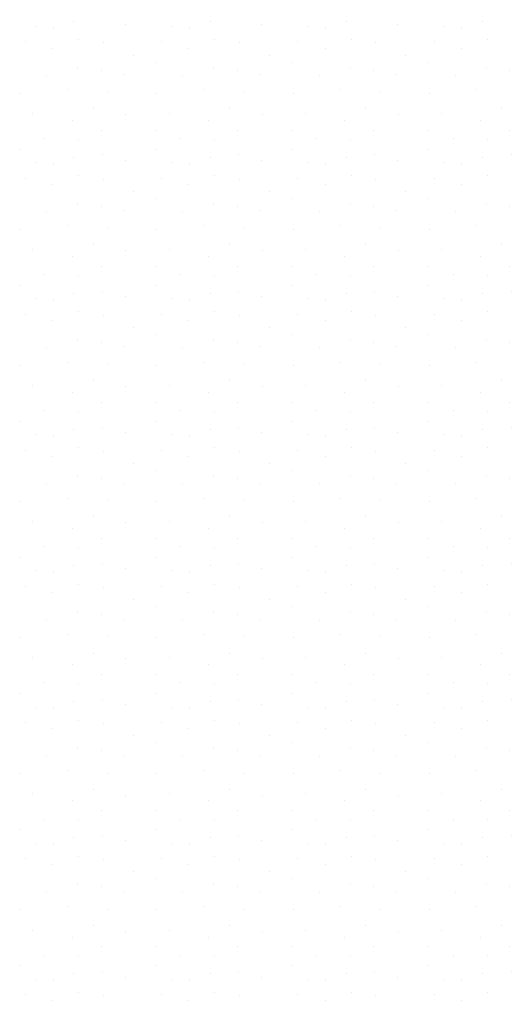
# Model space of a CAD drawing. Header units: millimetres. Extents: x -211955 to 157391, y -241491 to 94238.
# Tile 87 of 138: x -580 to 142, y -46525 to -45078. Entities that reach past the tile are written whole.
import ezdxf

# ---------------------------------------------------------------- set-up
doc = ezdxf.new("R2010")
doc.units = ezdxf.units.MM
doc.header["$PDMODE"] = 65
doc.layers.add('XR$3$SITUACE - BOURÁNÍ_1', color=7, linetype='Continuous', lineweight=25)
doc.layers.add('XR$4$SITUACE - BOURÁNÍ - KOTY_1', color=7, linetype='Continuous', lineweight=25)
doc.styles.add('ARIALNARROW', font='ARIALN.TTF')
doc.dimstyles.new('DIMSTYLE_4', dxfattribs={"dimtxt": 250, "dimasz": 300, "dimexe": 0, "dimexo": 0, "dimgap": 125, "dimtad": 2, "dimlfac": 0.001, "dimrnd": 0.05, "dimzin": 4, "dimdsep": 46, "dimtxsty": 'ARIALNARROW', "dimblk1": 'ALL_ML_STRICH', "dimblk2": 'ALL_ML_STRICH', "dimsah": 1, "dimcen": 0, "dimclrd": 6, "dimclre": 6, "dimclrt": 6, "dimadec": 0, "dimazin": 0, "dimtfac": 1, "dimtdec": 0, "dimtix": 1, "dimtmove": 2, "dimatfit": 3, "dimfxl": 0, "dimtzin": 0, "dimlwd": 0, "dimlwe": 18, "dimarcsym": 0})

# ---------------------------------------------------------------- blocks, each defined once
blk = doc.blocks.new('VZOR_0')
at = {"layer": 'XR$3$SITUACE - BOURÁNÍ_1', "color": 204, "linetype": 'Continuous', "lineweight": 13}
for p, q in [((-556.6, -45087.8), (-556.6, -45087.8)), ((-530.2, -45090), (-530.2, -45090)), ((-500, -45080), (-500, -45080)), ((-424.6, -45084.6), (-424.6, -45084.6)), ((-356.6, -45087.8), (-356.6, -45087.8)), ((-330.2, -45090), (-330.2, -45090)), ((-300, -45080), (-300, -45080)), ((-224.6, -45084.6), (-224.6, -45084.6)), ((-156.6, -45087.8), (-156.6, -45087.8)), ((-130.2, -45090), (-130.2, -45090)), ((-100, -45080), (-100, -45080)), ((-24.6, -45084.6), (-24.6, -45084.6)), ((43.4, -45087.8), (43.4, -45087.8)), ((69.8, -45090), (69.8, -45090)), ((100, -45080), (100, -45080)), ((-571.2, -45110.4), (-571.2, -45110.4)), ((-493, -45107), (-493, -45107)), ((-457.2, -45111.8), (-457.2, -45111.8)), ((-371.2, -45110.4), (-371.2, -45110.4)), ((-293, -45107), (-293, -45107)), ((-257.2, -45111.8), (-257.2, -45111.8)), ((-171.2, -45110.4), (-171.2, -45110.4)), ((-93, -45107), (-93, -45107)), ((-57.2, -45111.8), (-57.2, -45111.8)), ((28.8, -45110.4), (28.8, -45110.4)), ((107, -45107), (107, -45107)), ((-531.2, -45119.8), (-531.2, -45119.8)), ((-413, -45129.6), (-413, -45129.6)), ((-331.2, -45119.8), (-331.2, -45119.8)), ((-213, -45129.6), (-213, -45129.6)), ((-131.2, -45119.8), (-131.2, -45119.8)), ((-13, -45129.6), (-13, -45129.6)), ((68.8, -45119.8), (68.8, -45119.8)), ((-380, -45140), (-380, -45140)), ((-180, -45140), (-180, -45140)), ((20, -45140), (20, -45140)), ((-540, -45160), (-540, -45160)), ((-494.6, -45148.4), (-494.6, -45148.4)), ((-460.2, -45151.8), (-460.2, -45151.8)), ((-428, -45158.6), (-428, -45158.6)), ((-340, -45160), (-340, -45160)), ((-294.6, -45148.4), (-294.6, -45148.4)), ((-260.2, -45151.8), (-260.2, -45151.8)), ((-228, -45158.6), (-228, -45158.6)), ((-140, -45160), (-140, -45160)), ((-94.6, -45148.4), (-94.6, -45148.4)), ((-60.2, -45151.8), (-60.2, -45151.8)), ((-28, -45158.6), (-28, -45158.6)), ((60, -45160), (60, -45160)), ((105.4, -45148.4), (105.4, -45148.4)), ((139.8, -45151.8), (139.8, -45151.8)), ((-578.2, -45186), (-578.2, -45186)), ((-509.8, -45180.8), (-509.8, -45180.8)), ((-451.2, -45184.8), (-451.2, -45184.8)), ((-378.2, -45186), (-378.2, -45186)), ((-309.8, -45180.8), (-309.8, -45180.8)), ((-251.2, -45184.8), (-251.2, -45184.8)), ((-178.2, -45186), (-178.2, -45186)), ((-109.8, -45180.8), (-109.8, -45180.8)), ((-51.2, -45184.8), (-51.2, -45184.8)), ((21.8, -45186), (21.8, -45186)), ((90.2, -45180.8), (90.2, -45180.8)), ((-560.4, -45215.6), (-560.4, -45215.6)), ((-472, -45208.4), (-472, -45208.4)), ((-423.8, -45217.2), (-423.8, -45217.2)), ((-360.4, -45215.6), (-360.4, -45215.6)), ((-272, -45208.4), (-272, -45208.4)), ((-223.8, -45217.2), (-223.8, -45217.2)), ((-160.4, -45215.6), (-160.4, -45215.6)), ((-72, -45208.4), (-72, -45208.4)), ((-23.8, -45217.2), (-23.8, -45217.2)), ((39.6, -45215.6), (39.6, -45215.6)), ((128, -45208.4), (128, -45208.4)), ((-502.6, -45225.8), (-502.6, -45225.8)), ((-302.6, -45225.8), (-302.6, -45225.8)), ((-102.6, -45225.8), (-102.6, -45225.8)), ((97.4, -45225.8), (97.4, -45225.8)), ((-460, -45240), (-460, -45240)), ((-380, -45240), (-380, -45240)), ((-260, -45240), (-260, -45240)), ((-180, -45240), (-180, -45240)), ((-60, -45240), (-60, -45240)), ((20, -45240), (20, -45240)), ((140, -45240), (140, -45240)), ((-543.2, -45252.4), (-543.2, -45252.4)), ((-493.2, -45253), (-493.2, -45253)), ((-343.2, -45252.4), (-343.2, -45252.4)), ((-293.2, -45253), (-293.2, -45253)), ((-143.2, -45252.4), (-143.2, -45252.4)), ((-93.2, -45253), (-93.2, -45253)), ((56.8, -45252.4), (56.8, -45252.4)), ((106.8, -45253), (106.8, -45253)), ((-579.4, -45268), (-579.4, -45268)), ((-458.2, -45276.4), (-458.2, -45276.4)), ((-379.4, -45268), (-379.4, -45268)), ((-258.2, -45276.4), (-258.2, -45276.4)), ((-179.4, -45268), (-179.4, -45268)), ((-58.2, -45276.4), (-58.2, -45276.4)), ((20.6, -45268), (20.6, -45268)), ((141.8, -45276.4), (141.8, -45276.4)), ((-556.6, -45287.8), (-556.6, -45287.8)), ((-530.2, -45290), (-530.2, -45290)), ((-500, -45280), (-500, -45280)), ((-424.6, -45284.6), (-424.6, -45284.6)), ((-356.6, -45287.8), (-356.6, -45287.8)), ((-330.2, -45290), (-330.2, -45290)), ((-300, -45280), (-300, -45280)), ((-224.6, -45284.6), (-224.6, -45284.6)), ((-156.6, -45287.8), (-156.6, -45287.8)), ((-130.2, -45290), (-130.2, -45290)), ((-100, -45280), (-100, -45280)), ((-24.6, -45284.6), (-24.6, -45284.6)), ((43.4, -45287.8), (43.4, -45287.8)), ((69.8, -45290), (69.8, -45290)), ((100, -45280), (100, -45280)), ((-493, -45307), (-493, -45307)), ((-293, -45307), (-293, -45307)), ((-93, -45307), (-93, -45307)), ((107, -45307), (107, -45307)), ((-571.2, -45310.4), (-571.2, -45310.4)), ((-531.2, -45319.8), (-531.2, -45319.8)), ((-457.2, -45311.8), (-457.2, -45311.8)), ((-371.2, -45310.4), (-371.2, -45310.4)), ((-331.2, -45319.8), (-331.2, -45319.8)), ((-257.2, -45311.8), (-257.2, -45311.8)), ((-171.2, -45310.4), (-171.2, -45310.4)), ((-131.2, -45319.8), (-131.2, -45319.8)), ((-57.2, -45311.8), (-57.2, -45311.8)), ((28.8, -45310.4), (28.8, -45310.4)), ((68.8, -45319.8), (68.8, -45319.8)), ((-413, -45329.6), (-413, -45329.6)), ((-213, -45329.6), (-213, -45329.6)), ((-13, -45329.6), (-13, -45329.6)), ((-494.6, -45348.4), (-494.6, -45348.4)), ((-380, -45340), (-380, -45340)), ((-294.6, -45348.4), (-294.6, -45348.4)), ((-180, -45340), (-180, -45340)), ((-94.6, -45348.4), (-94.6, -45348.4)), ((20, -45340), (20, -45340)), ((105.4, -45348.4), (105.4, -45348.4)), ((-540, -45360), (-540, -45360)), ((-460.2, -45351.8), (-460.2, -45351.8)), ((-428, -45358.6), (-428, -45358.6)), ((-340, -45360), (-340, -45360)), ((-260.2, -45351.8), (-260.2, -45351.8)), ((-228, -45358.6), (-228, -45358.6)), ((-140, -45360), (-140, -45360)), ((-60.2, -45351.8), (-60.2, -45351.8)), ((-28, -45358.6), (-28, -45358.6)), ((60, -45360), (60, -45360)), ((139.8, -45351.8), (139.8, -45351.8)), ((-578.2, -45386), (-578.2, -45386)), ((-509.8, -45380.8), (-509.8, -45380.8)), ((-451.2, -45384.8), (-451.2, -45384.8)), ((-378.2, -45386), (-378.2, -45386)), ((-309.8, -45380.8), (-309.8, -45380.8)), ((-251.2, -45384.8), (-251.2, -45384.8)), ((-178.2, -45386), (-178.2, -45386)), ((-109.8, -45380.8), (-109.8, -45380.8)), ((-51.2, -45384.8), (-51.2, -45384.8)), ((21.8, -45386), (21.8, -45386)), ((90.2, -45380.8), (90.2, -45380.8)), ((-472, -45408.4), (-472, -45408.4)), ((-272, -45408.4), (-272, -45408.4)), ((-72, -45408.4), (-72, -45408.4)), ((128, -45408.4), (128, -45408.4)), ((-560.4, -45415.6), (-560.4, -45415.6)), ((-423.8, -45417.2), (-423.8, -45417.2)), ((-360.4, -45415.6), (-360.4, -45415.6)), ((-223.8, -45417.2), (-223.8, -45417.2)), ((-160.4, -45415.6), (-160.4, -45415.6)), ((-23.8, -45417.2), (-23.8, -45417.2)), ((39.6, -45415.6), (39.6, -45415.6)), ((-502.6, -45425.8), (-502.6, -45425.8)), ((-302.6, -45425.8), (-302.6, -45425.8)), ((-102.6, -45425.8), (-102.6, -45425.8)), ((97.4, -45425.8), (97.4, -45425.8)), ((-460, -45440), (-460, -45440)), ((-380, -45440), (-380, -45440)), ((-260, -45440), (-260, -45440)), ((-180, -45440), (-180, -45440)), ((-60, -45440), (-60, -45440)), ((20, -45440), (20, -45440)), ((140, -45440), (140, -45440)), ((-543.2, -45452.4), (-543.2, -45452.4)), ((-493.2, -45453), (-493.2, -45453)), ((-343.2, -45452.4), (-343.2, -45452.4)), ((-293.2, -45453), (-293.2, -45453)), ((-143.2, -45452.4), (-143.2, -45452.4)), ((-93.2, -45453), (-93.2, -45453)), ((56.8, -45452.4), (56.8, -45452.4)), ((106.8, -45453), (106.8, -45453)), ((-579.4, -45468), (-579.4, -45468)), ((-500, -45480), (-500, -45480)), ((-458.2, -45476.4), (-458.2, -45476.4)), ((-379.4, -45468), (-379.4, -45468)), ((-300, -45480), (-300, -45480)), ((-258.2, -45476.4), (-258.2, -45476.4)), ((-179.4, -45468), (-179.4, -45468)), ((-100, -45480), (-100, -45480)), ((-58.2, -45476.4), (-58.2, -45476.4)), ((20.6, -45468), (20.6, -45468)), ((100, -45480), (100, -45480)), ((141.8, -45476.4), (141.8, -45476.4)), ((-556.6, -45487.8), (-556.6, -45487.8)), ((-530.2, -45490), (-530.2, -45490)), ((-424.6, -45484.6), (-424.6, -45484.6)), ((-356.6, -45487.8), (-356.6, -45487.8)), ((-330.2, -45490), (-330.2, -45490)), ((-224.6, -45484.6), (-224.6, -45484.6)), ((-156.6, -45487.8), (-156.6, -45487.8)), ((-130.2, -45490), (-130.2, -45490)), ((-24.6, -45484.6), (-24.6, -45484.6)), ((43.4, -45487.8), (43.4, -45487.8)), ((69.8, -45490), (69.8, -45490)), ((-493, -45507), (-493, -45507)), ((-293, -45507), (-293, -45507)), ((-93, -45507), (-93, -45507)), ((107, -45507), (107, -45507)), ((-571.2, -45510.4), (-571.2, -45510.4)), ((-531.2, -45519.8), (-531.2, -45519.8)), ((-457.2, -45511.8), (-457.2, -45511.8)), ((-371.2, -45510.4), (-371.2, -45510.4)), ((-331.2, -45519.8), (-331.2, -45519.8)), ((-257.2, -45511.8), (-257.2, -45511.8)), ((-171.2, -45510.4), (-171.2, -45510.4)), ((-131.2, -45519.8), (-131.2, -45519.8)), ((-57.2, -45511.8), (-57.2, -45511.8)), ((28.8, -45510.4), (28.8, -45510.4)), ((68.8, -45519.8), (68.8, -45519.8)), ((-413, -45529.6), (-413, -45529.6)), ((-213, -45529.6), (-213, -45529.6)), ((-13, -45529.6), (-13, -45529.6)), ((-494.6, -45548.4), (-494.6, -45548.4)), ((-460.2, -45551.8), (-460.2, -45551.8)), ((-380, -45540), (-380, -45540)), ((-294.6, -45548.4), (-294.6, -45548.4)), ((-260.2, -45551.8), (-260.2, -45551.8)), ((-180, -45540), (-180, -45540)), ((-94.6, -45548.4), (-94.6, -45548.4)), ((-60.2, -45551.8), (-60.2, -45551.8)), ((20, -45540), (20, -45540)), ((105.4, -45548.4), (105.4, -45548.4)), ((139.8, -45551.8), (139.8, -45551.8)), ((-540, -45560), (-540, -45560)), ((-428, -45558.6), (-428, -45558.6)), ((-340, -45560), (-340, -45560)), ((-228, -45558.6), (-228, -45558.6)), ((-140, -45560), (-140, -45560)), ((-28, -45558.6), (-28, -45558.6)), ((60, -45560), (60, -45560)), ((-509.8, -45580.8), (-509.8, -45580.8)), ((-309.8, -45580.8), (-309.8, -45580.8)), ((-109.8, -45580.8), (-109.8, -45580.8)), ((90.2, -45580.8), (90.2, -45580.8)), ((-578.2, -45586), (-578.2, -45586)), ((-451.2, -45584.8), (-451.2, -45584.8)), ((-378.2, -45586), (-378.2, -45586)), ((-251.2, -45584.8), (-251.2, -45584.8)), ((-178.2, -45586), (-178.2, -45586)), ((-51.2, -45584.8), (-51.2, -45584.8)), ((21.8, -45586), (21.8, -45586)), ((-472, -45608.4), (-472, -45608.4)), ((-272, -45608.4), (-272, -45608.4)), ((-72, -45608.4), (-72, -45608.4)), ((128, -45608.4), (128, -45608.4)), ((-560.4, -45615.6), (-560.4, -45615.6)), ((-423.8, -45617.2), (-423.8, -45617.2)), ((-360.4, -45615.6), (-360.4, -45615.6)), ((-223.8, -45617.2), (-223.8, -45617.2)), ((-160.4, -45615.6), (-160.4, -45615.6)), ((-23.8, -45617.2), (-23.8, -45617.2)), ((39.6, -45615.6), (39.6, -45615.6)), ((-502.6, -45625.8), (-502.6, -45625.8)), ((-460, -45640), (-460, -45640)), ((-380, -45640), (-380, -45640)), ((-302.6, -45625.8), (-302.6, -45625.8)), ((-260, -45640), (-260, -45640)), ((-180, -45640), (-180, -45640)), ((-102.6, -45625.8), (-102.6, -45625.8)), ((-60, -45640), (-60, -45640)), ((20, -45640), (20, -45640)), ((97.4, -45625.8), (97.4, -45625.8)), ((140, -45640), (140, -45640)), ((-543.2, -45652.4), (-543.2, -45652.4)), ((-493.2, -45653), (-493.2, -45653)), ((-343.2, -45652.4), (-343.2, -45652.4)), ((-293.2, -45653), (-293.2, -45653)), ((-143.2, -45652.4), (-143.2, -45652.4)), ((-93.2, -45653), (-93.2, -45653)), ((56.8, -45652.4), (56.8, -45652.4)), ((106.8, -45653), (106.8, -45653)), ((-579.4, -45668), (-579.4, -45668)), ((-379.4, -45668), (-379.4, -45668)), ((-179.4, -45668), (-179.4, -45668)), ((20.6, -45668), (20.6, -45668)), ((-500, -45680), (-500, -45680)), ((-458.2, -45676.4), (-458.2, -45676.4)), ((-300, -45680), (-300, -45680)), ((-258.2, -45676.4), (-258.2, -45676.4)), ((-100, -45680), (-100, -45680)), ((-58.2, -45676.4), (-58.2, -45676.4)), ((100, -45680), (100, -45680)), ((141.8, -45676.4), (141.8, -45676.4)), ((-556.6, -45687.8), (-556.6, -45687.8)), ((-530.2, -45690), (-530.2, -45690)), ((-424.6, -45684.6), (-424.6, -45684.6)), ((-356.6, -45687.8), (-356.6, -45687.8)), ((-330.2, -45690), (-330.2, -45690)), ((-224.6, -45684.6), (-224.6, -45684.6)), ((-156.6, -45687.8), (-156.6, -45687.8)), ((-130.2, -45690), (-130.2, -45690)), ((-24.6, -45684.6), (-24.6, -45684.6)), ((43.4, -45687.8), (43.4, -45687.8)), ((69.8, -45690), (69.8, -45690)), ((-571.2, -45710.4), (-571.2, -45710.4)), ((-493, -45707), (-493, -45707)), ((-457.2, -45711.8), (-457.2, -45711.8)), ((-371.2, -45710.4), (-371.2, -45710.4)), ((-293, -45707), (-293, -45707)), ((-257.2, -45711.8), (-257.2, -45711.8)), ((-171.2, -45710.4), (-171.2, -45710.4)), ((-93, -45707), (-93, -45707)), ((-57.2, -45711.8), (-57.2, -45711.8)), ((28.8, -45710.4), (28.8, -45710.4)), ((107, -45707), (107, -45707)), ((-531.2, -45719.8), (-531.2, -45719.8)), ((-331.2, -45719.8), (-331.2, -45719.8)), ((-131.2, -45719.8), (-131.2, -45719.8)), ((68.8, -45719.8), (68.8, -45719.8)), ((-413, -45729.6), (-413, -45729.6)), ((-380, -45740), (-380, -45740)), ((-213, -45729.6), (-213, -45729.6)), ((-180, -45740), (-180, -45740)), ((-13, -45729.6), (-13, -45729.6)), ((20, -45740), (20, -45740)), ((-494.6, -45748.4), (-494.6, -45748.4)), ((-460.2, -45751.8), (-460.2, -45751.8)), ((-294.6, -45748.4), (-294.6, -45748.4)), ((-260.2, -45751.8), (-260.2, -45751.8)), ((-94.6, -45748.4), (-94.6, -45748.4)), ((-60.2, -45751.8), (-60.2, -45751.8)), ((105.4, -45748.4), (105.4, -45748.4)), ((139.8, -45751.8), (139.8, -45751.8)), ((-540, -45760), (-540, -45760)), ((-428, -45758.6), (-428, -45758.6)), ((-340, -45760), (-340, -45760)), ((-228, -45758.6), (-228, -45758.6)), ((-140, -45760), (-140, -45760)), ((-28, -45758.6), (-28, -45758.6)), ((60, -45760), (60, -45760)), ((-509.8, -45780.8), (-509.8, -45780.8)), ((-309.8, -45780.8), (-309.8, -45780.8)), ((-109.8, -45780.8), (-109.8, -45780.8)), ((90.2, -45780.8), (90.2, -45780.8)), ((-578.2, -45786), (-578.2, -45786)), ((-451.2, -45784.8), (-451.2, -45784.8)), ((-378.2, -45786), (-378.2, -45786)), ((-251.2, -45784.8), (-251.2, -45784.8)), ((-178.2, -45786), (-178.2, -45786)), ((-51.2, -45784.8), (-51.2, -45784.8)), ((21.8, -45786), (21.8, -45786)), ((-472, -45808.4), (-472, -45808.4)), ((-272, -45808.4), (-272, -45808.4)), ((-72, -45808.4), (-72, -45808.4)), ((128, -45808.4), (128, -45808.4)), ((-560.4, -45815.6), (-560.4, -45815.6)), ((-502.6, -45825.8), (-502.6, -45825.8)), ((-423.8, -45817.2), (-423.8, -45817.2)), ((-360.4, -45815.6), (-360.4, -45815.6)), ((-302.6, -45825.8), (-302.6, -45825.8)), ((-223.8, -45817.2), (-223.8, -45817.2)), ((-160.4, -45815.6), (-160.4, -45815.6)), ((-102.6, -45825.8), (-102.6, -45825.8)), ((-23.8, -45817.2), (-23.8, -45817.2)), ((39.6, -45815.6), (39.6, -45815.6)), ((97.4, -45825.8), (97.4, -45825.8)), ((-460, -45840), (-460, -45840)), ((-380, -45840), (-380, -45840)), ((-260, -45840), (-260, -45840)), ((-180, -45840), (-180, -45840)), ((-60, -45840), (-60, -45840)), ((20, -45840), (20, -45840)), ((140, -45840), (140, -45840)), ((-543.2, -45852.4), (-543.2, -45852.4)), ((-493.2, -45853), (-493.2, -45853)), ((-343.2, -45852.4), (-343.2, -45852.4)), ((-293.2, -45853), (-293.2, -45853)), ((-143.2, -45852.4), (-143.2, -45852.4)), ((-93.2, -45853), (-93.2, -45853)), ((56.8, -45852.4), (56.8, -45852.4)), ((106.8, -45853), (106.8, -45853)), ((-579.4, -45868), (-579.4, -45868)), ((-379.4, -45868), (-379.4, -45868)), ((-179.4, -45868), (-179.4, -45868)), ((20.6, -45868), (20.6, -45868)), ((-500, -45880), (-500, -45880)), ((-458.2, -45876.4), (-458.2, -45876.4)), ((-424.6, -45884.6), (-424.6, -45884.6)), ((-300, -45880), (-300, -45880)), ((-258.2, -45876.4), (-258.2, -45876.4)), ((-224.6, -45884.6), (-224.6, -45884.6)), ((-100, -45880), (-100, -45880)), ((-58.2, -45876.4), (-58.2, -45876.4)), ((-24.6, -45884.6), (-24.6, -45884.6)), ((100, -45880), (100, -45880)), ((141.8, -45876.4), (141.8, -45876.4)), ((-556.6, -45887.8), (-556.6, -45887.8)), ((-530.2, -45890), (-530.2, -45890)), ((-356.6, -45887.8), (-356.6, -45887.8)), ((-330.2, -45890), (-330.2, -45890)), ((-156.6, -45887.8), (-156.6, -45887.8)), ((-130.2, -45890), (-130.2, -45890)), ((43.4, -45887.8), (43.4, -45887.8)), ((69.8, -45890), (69.8, -45890)), ((-571.2, -45910.4), (-571.2, -45910.4)), ((-493, -45907), (-493, -45907)), ((-457.2, -45911.8), (-457.2, -45911.8)), ((-371.2, -45910.4), (-371.2, -45910.4)), ((-293, -45907), (-293, -45907)), ((-257.2, -45911.8), (-257.2, -45911.8)), ((-171.2, -45910.4), (-171.2, -45910.4)), ((-93, -45907), (-93, -45907)), ((-57.2, -45911.8), (-57.2, -45911.8)), ((28.8, -45910.4), (28.8, -45910.4)), ((107, -45907), (107, -45907)), ((-531.2, -45919.8), (-531.2, -45919.8)), ((-331.2, -45919.8), (-331.2, -45919.8)), ((-131.2, -45919.8), (-131.2, -45919.8)), ((68.8, -45919.8), (68.8, -45919.8)), ((-413, -45929.6), (-413, -45929.6)), ((-380, -45940), (-380, -45940)), ((-213, -45929.6), (-213, -45929.6)), ((-180, -45940), (-180, -45940)), ((-13, -45929.6), (-13, -45929.6)), ((20, -45940), (20, -45940)), ((-494.6, -45948.4), (-494.6, -45948.4)), ((-460.2, -45951.8), (-460.2, -45951.8)), ((-294.6, -45948.4), (-294.6, -45948.4)), ((-260.2, -45951.8), (-260.2, -45951.8)), ((-94.6, -45948.4), (-94.6, -45948.4)), ((-60.2, -45951.8), (-60.2, -45951.8)), ((105.4, -45948.4), (105.4, -45948.4)), ((139.8, -45951.8), (139.8, -45951.8)), ((-540, -45960), (-540, -45960)), ((-428, -45958.6), (-428, -45958.6)), ((-340, -45960), (-340, -45960)), ((-228, -45958.6), (-228, -45958.6)), ((-140, -45960), (-140, -45960)), ((-28, -45958.6), (-28, -45958.6)), ((60, -45960), (60, -45960)), ((-578.2, -45986), (-578.2, -45986)), ((-509.8, -45980.8), (-509.8, -45980.8)), ((-451.2, -45984.8), (-451.2, -45984.8)), ((-378.2, -45986), (-378.2, -45986)), ((-309.8, -45980.8), (-309.8, -45980.8)), ((-251.2, -45984.8), (-251.2, -45984.8)), ((-178.2, -45986), (-178.2, -45986)), ((-109.8, -45980.8), (-109.8, -45980.8)), ((-51.2, -45984.8), (-51.2, -45984.8)), ((21.8, -45986), (21.8, -45986)), ((90.2, -45980.8), (90.2, -45980.8)), ((-560.4, -46015.6), (-560.4, -46015.6)), ((-472, -46008.4), (-472, -46008.4)), ((-360.4, -46015.6), (-360.4, -46015.6)), ((-272, -46008.4), (-272, -46008.4)), ((-160.4, -46015.6), (-160.4, -46015.6)), ((-72, -46008.4), (-72, -46008.4)), ((39.6, -46015.6), (39.6, -46015.6)), ((128, -46008.4), (128, -46008.4)), ((-502.6, -46025.8), (-502.6, -46025.8)), ((-423.8, -46017.2), (-423.8, -46017.2)), ((-302.6, -46025.8), (-302.6, -46025.8)), ((-223.8, -46017.2), (-223.8, -46017.2)), ((-102.6, -46025.8), (-102.6, -46025.8)), ((-23.8, -46017.2), (-23.8, -46017.2)), ((97.4, -46025.8), (97.4, -46025.8)), ((-460, -46040), (-460, -46040)), ((-380, -46040), (-380, -46040)), ((-260, -46040), (-260, -46040)), ((-180, -46040), (-180, -46040)), ((-60, -46040), (-60, -46040)), ((20, -46040), (20, -46040)), ((140, -46040), (140, -46040)), ((-543.2, -46052.4), (-543.2, -46052.4)), ((-493.2, -46053), (-493.2, -46053)), ((-343.2, -46052.4), (-343.2, -46052.4)), ((-293.2, -46053), (-293.2, -46053)), ((-143.2, -46052.4), (-143.2, -46052.4)), ((-93.2, -46053), (-93.2, -46053)), ((56.8, -46052.4), (56.8, -46052.4)), ((106.8, -46053), (106.8, -46053)), ((-579.4, -46068), (-579.4, -46068)), ((-379.4, -46068), (-379.4, -46068)), ((-179.4, -46068), (-179.4, -46068)), ((20.6, -46068), (20.6, -46068)), ((-556.6, -46087.8), (-556.6, -46087.8)), ((-500, -46080), (-500, -46080)), ((-458.2, -46076.4), (-458.2, -46076.4)), ((-424.6, -46084.6), (-424.6, -46084.6)), ((-356.6, -46087.8), (-356.6, -46087.8)), ((-300, -46080), (-300, -46080)), ((-258.2, -46076.4), (-258.2, -46076.4)), ((-224.6, -46084.6), (-224.6, -46084.6)), ((-156.6, -46087.8), (-156.6, -46087.8)), ((-100, -46080), (-100, -46080)), ((-58.2, -46076.4), (-58.2, -46076.4)), ((-24.6, -46084.6), (-24.6, -46084.6)), ((43.4, -46087.8), (43.4, -46087.8)), ((100, -46080), (100, -46080)), ((141.8, -46076.4), (141.8, -46076.4)), ((-530.2, -46090), (-530.2, -46090)), ((-330.2, -46090), (-330.2, -46090)), ((-130.2, -46090), (-130.2, -46090)), ((69.8, -46090), (69.8, -46090)), ((-571.2, -46110.4), (-571.2, -46110.4)), ((-493, -46107), (-493, -46107)), ((-457.2, -46111.8), (-457.2, -46111.8)), ((-371.2, -46110.4), (-371.2, -46110.4)), ((-293, -46107), (-293, -46107)), ((-257.2, -46111.8), (-257.2, -46111.8)), ((-171.2, -46110.4), (-171.2, -46110.4)), ((-93, -46107), (-93, -46107)), ((-57.2, -46111.8), (-57.2, -46111.8)), ((28.8, -46110.4), (28.8, -46110.4)), ((107, -46107), (107, -46107)), ((-531.2, -46119.8), (-531.2, -46119.8)), ((-413, -46129.6), (-413, -46129.6)), ((-331.2, -46119.8), (-331.2, -46119.8)), ((-213, -46129.6), (-213, -46129.6)), ((-131.2, -46119.8), (-131.2, -46119.8)), ((-13, -46129.6), (-13, -46129.6)), ((68.8, -46119.8), (68.8, -46119.8)), ((-380, -46140), (-380, -46140)), ((-180, -46140), (-180, -46140)), ((20, -46140), (20, -46140)), ((-540, -46160), (-540, -46160)), ((-494.6, -46148.4), (-494.6, -46148.4)), ((-460.2, -46151.8), (-460.2, -46151.8)), ((-428, -46158.6), (-428, -46158.6)), ((-340, -46160), (-340, -46160)), ((-294.6, -46148.4), (-294.6, -46148.4)), ((-260.2, -46151.8), (-260.2, -46151.8)), ((-228, -46158.6), (-228, -46158.6)), ((-140, -46160), (-140, -46160)), ((-94.6, -46148.4), (-94.6, -46148.4)), ((-60.2, -46151.8), (-60.2, -46151.8)), ((-28, -46158.6), (-28, -46158.6)), ((60, -46160), (60, -46160)), ((105.4, -46148.4), (105.4, -46148.4)), ((139.8, -46151.8), (139.8, -46151.8)), ((-578.2, -46186), (-578.2, -46186)), ((-509.8, -46180.8), (-509.8, -46180.8)), ((-451.2, -46184.8), (-451.2, -46184.8)), ((-378.2, -46186), (-378.2, -46186)), ((-309.8, -46180.8), (-309.8, -46180.8)), ((-251.2, -46184.8), (-251.2, -46184.8)), ((-178.2, -46186), (-178.2, -46186)), ((-109.8, -46180.8), (-109.8, -46180.8)), ((-51.2, -46184.8), (-51.2, -46184.8)), ((21.8, -46186), (21.8, -46186)), ((90.2, -46180.8), (90.2, -46180.8)), ((-560.4, -46215.6), (-560.4, -46215.6)), ((-472, -46208.4), (-472, -46208.4)), ((-423.8, -46217.2), (-423.8, -46217.2)), ((-360.4, -46215.6), (-360.4, -46215.6)), ((-272, -46208.4), (-272, -46208.4)), ((-223.8, -46217.2), (-223.8, -46217.2)), ((-160.4, -46215.6), (-160.4, -46215.6)), ((-72, -46208.4), (-72, -46208.4)), ((-23.8, -46217.2), (-23.8, -46217.2)), ((39.6, -46215.6), (39.6, -46215.6)), ((128, -46208.4), (128, -46208.4)), ((-502.6, -46225.8), (-502.6, -46225.8)), ((-302.6, -46225.8), (-302.6, -46225.8)), ((-102.6, -46225.8), (-102.6, -46225.8)), ((97.4, -46225.8), (97.4, -46225.8)), ((-460, -46240), (-460, -46240)), ((-380, -46240), (-380, -46240)), ((-260, -46240), (-260, -46240)), ((-180, -46240), (-180, -46240)), ((-60, -46240), (-60, -46240)), ((20, -46240), (20, -46240)), ((140, -46240), (140, -46240)), ((-543.2, -46252.4), (-543.2, -46252.4)), ((-493.2, -46253), (-493.2, -46253)), ((-343.2, -46252.4), (-343.2, -46252.4)), ((-293.2, -46253), (-293.2, -46253)), ((-143.2, -46252.4), (-143.2, -46252.4)), ((-93.2, -46253), (-93.2, -46253)), ((56.8, -46252.4), (56.8, -46252.4)), ((106.8, -46253), (106.8, -46253)), ((-579.4, -46268), (-579.4, -46268)), ((-458.2, -46276.4), (-458.2, -46276.4)), ((-379.4, -46268), (-379.4, -46268)), ((-258.2, -46276.4), (-258.2, -46276.4)), ((-179.4, -46268), (-179.4, -46268)), ((-58.2, -46276.4), (-58.2, -46276.4)), ((20.6, -46268), (20.6, -46268)), ((141.8, -46276.4), (141.8, -46276.4)), ((-556.6, -46287.8), (-556.6, -46287.8)), ((-530.2, -46290), (-530.2, -46290)), ((-500, -46280), (-500, -46280)), ((-424.6, -46284.6), (-424.6, -46284.6)), ((-356.6, -46287.8), (-356.6, -46287.8)), ((-330.2, -46290), (-330.2, -46290)), ((-300, -46280), (-300, -46280)), ((-224.6, -46284.6), (-224.6, -46284.6)), ((-156.6, -46287.8), (-156.6, -46287.8)), ((-130.2, -46290), (-130.2, -46290)), ((-100, -46280), (-100, -46280)), ((-24.6, -46284.6), (-24.6, -46284.6)), ((43.4, -46287.8), (43.4, -46287.8)), ((69.8, -46290), (69.8, -46290)), ((100, -46280), (100, -46280)), ((-571.2, -46310.4), (-571.2, -46310.4)), ((-531.2, -46319.8), (-531.2, -46319.8)), ((-493, -46307), (-493, -46307)), ((-457.2, -46311.8), (-457.2, -46311.8)), ((-371.2, -46310.4), (-371.2, -46310.4)), ((-331.2, -46319.8), (-331.2, -46319.8)), ((-293, -46307), (-293, -46307)), ((-257.2, -46311.8), (-257.2, -46311.8)), ((-171.2, -46310.4), (-171.2, -46310.4)), ((-131.2, -46319.8), (-131.2, -46319.8)), ((-93, -46307), (-93, -46307)), ((-57.2, -46311.8), (-57.2, -46311.8)), ((28.8, -46310.4), (28.8, -46310.4)), ((68.8, -46319.8), (68.8, -46319.8)), ((107, -46307), (107, -46307)), ((-413, -46329.6), (-413, -46329.6)), ((-213, -46329.6), (-213, -46329.6)), ((-13, -46329.6), (-13, -46329.6)), ((-494.6, -46348.4), (-494.6, -46348.4)), ((-380, -46340), (-380, -46340)), ((-294.6, -46348.4), (-294.6, -46348.4)), ((-180, -46340), (-180, -46340)), ((-94.6, -46348.4), (-94.6, -46348.4)), ((20, -46340), (20, -46340)), ((105.4, -46348.4), (105.4, -46348.4)), ((-540, -46360), (-540, -46360)), ((-460.2, -46351.8), (-460.2, -46351.8)), ((-428, -46358.6), (-428, -46358.6)), ((-340, -46360), (-340, -46360)), ((-260.2, -46351.8), (-260.2, -46351.8)), ((-228, -46358.6), (-228, -46358.6)), ((-140, -46360), (-140, -46360)), ((-60.2, -46351.8), (-60.2, -46351.8)), ((-28, -46358.6), (-28, -46358.6)), ((60, -46360), (60, -46360)), ((139.8, -46351.8), (139.8, -46351.8)), ((-578.2, -46386), (-578.2, -46386)), ((-509.8, -46380.8), (-509.8, -46380.8)), ((-451.2, -46384.8), (-451.2, -46384.8)), ((-378.2, -46386), (-378.2, -46386)), ((-309.8, -46380.8), (-309.8, -46380.8)), ((-251.2, -46384.8), (-251.2, -46384.8)), ((-178.2, -46386), (-178.2, -46386)), ((-109.8, -46380.8), (-109.8, -46380.8)), ((-51.2, -46384.8), (-51.2, -46384.8)), ((21.8, -46386), (21.8, -46386)), ((90.2, -46380.8), (90.2, -46380.8)), ((-560.4, -46415.6), (-560.4, -46415.6)), ((-472, -46408.4), (-472, -46408.4)), ((-423.8, -46417.2), (-423.8, -46417.2)), ((-360.4, -46415.6), (-360.4, -46415.6)), ((-272, -46408.4), (-272, -46408.4)), ((-223.8, -46417.2), (-223.8, -46417.2)), ((-160.4, -46415.6), (-160.4, -46415.6)), ((-72, -46408.4), (-72, -46408.4)), ((-23.8, -46417.2), (-23.8, -46417.2)), ((39.6, -46415.6), (39.6, -46415.6)), ((128, -46408.4), (128, -46408.4)), ((-502.6, -46425.8), (-502.6, -46425.8)), ((-302.6, -46425.8), (-302.6, -46425.8)), ((-102.6, -46425.8), (-102.6, -46425.8)), ((97.4, -46425.8), (97.4, -46425.8)), ((-460, -46440), (-460, -46440)), ((-380, -46440), (-380, -46440)), ((-260, -46440), (-260, -46440)), ((-180, -46440), (-180, -46440)), ((-60, -46440), (-60, -46440)), ((20, -46440), (20, -46440)), ((140, -46440), (140, -46440)), ((-543.2, -46452.4), (-543.2, -46452.4)), ((-493.2, -46453), (-493.2, -46453)), ((-343.2, -46452.4), (-343.2, -46452.4)), ((-293.2, -46453), (-293.2, -46453)), ((-143.2, -46452.4), (-143.2, -46452.4)), ((-93.2, -46453), (-93.2, -46453)), ((56.8, -46452.4), (56.8, -46452.4)), ((106.8, -46453), (106.8, -46453)), ((-579.4, -46468), (-579.4, -46468)), ((-458.2, -46476.4), (-458.2, -46476.4)), ((-379.4, -46468), (-379.4, -46468)), ((-258.2, -46476.4), (-258.2, -46476.4)), ((-179.4, -46468), (-179.4, -46468)), ((-58.2, -46476.4), (-58.2, -46476.4)), ((20.6, -46468), (20.6, -46468)), ((141.8, -46476.4), (141.8, -46476.4)), ((-556.6, -46487.8), (-556.6, -46487.8)), ((-530.2, -46490), (-530.2, -46490)), ((-500, -46480), (-500, -46480)), ((-424.6, -46484.6), (-424.6, -46484.6)), ((-356.6, -46487.8), (-356.6, -46487.8)), ((-330.2, -46490), (-330.2, -46490)), ((-300, -46480), (-300, -46480)), ((-224.6, -46484.6), (-224.6, -46484.6)), ((-156.6, -46487.8), (-156.6, -46487.8)), ((-130.2, -46490), (-130.2, -46490)), ((-100, -46480), (-100, -46480)), ((-24.6, -46484.6), (-24.6, -46484.6)), ((43.4, -46487.8), (43.4, -46487.8)), ((69.8, -46490), (69.8, -46490)), ((100, -46480), (100, -46480)), ((-493, -46507), (-493, -46507)), ((-293, -46507), (-293, -46507)), ((-93, -46507), (-93, -46507)), ((107, -46507), (107, -46507)), ((-571.2, -46510.4), (-571.2, -46510.4)), ((-531.2, -46519.8), (-531.2, -46519.8)), ((-457.2, -46511.8), (-457.2, -46511.8)), ((-371.2, -46510.4), (-371.2, -46510.4)), ((-331.2, -46519.8), (-331.2, -46519.8)), ((-257.2, -46511.8), (-257.2, -46511.8)), ((-171.2, -46510.4), (-171.2, -46510.4)), ((-131.2, -46519.8), (-131.2, -46519.8)), ((-57.2, -46511.8), (-57.2, -46511.8)), ((28.8, -46510.4), (28.8, -46510.4)), ((68.8, -46519.8), (68.8, -46519.8))]:
    blk.add_line(p, q, dxfattribs=at)
blk = doc.blocks.new('ALL_ML_STRICH')
at = {"color": 0, "linetype": 'ByBlock', "lineweight": -2}
for p, q in [((0, -0.5), (0, 0.5)), ((-0.3, -0.3), (0.3, 0.3)), ((-1, 0), (0.5, 0))]:
    blk.add_line(p, q, dxfattribs=at)
blk = doc.blocks.new('*D24')
at = {"layer": 'DEFPOINTS', "color": 6, "linetype": 'Continuous', "lineweight": 18}
for p in [(-3382.8, -40830.5), (337, -44273.9), (-3382.8, -46076.7)]:
    blk.add_point(p, dxfattribs=at)
at = {"layer": 'XR$4$SITUACE - BOURÁNÍ - KOTY_1', "color": 6, "linetype": 'Continuous', "lineweight": -2}
for p, q in [((-3382.8, -42837.3), (-3382.8, -40830.5)), ((-3382.8, -40830.5), (337, -40830.5)), ((337, -42881.1), (337, -40830.5))]:
    blk.add_line(p, q, dxfattribs=at)
at = {"layer": 'XR$4$SITUACE - BOURÁNÍ - KOTY_1', "color": 6, "linetype": 'Continuous', "lineweight": 18, "xscale": 300, "yscale": 300, "zscale": 300, "rotation": 180}
blk.add_blockref('ALL_ML_STRICH', (-3382.8, -40830.5), dxfattribs=at)
at = {"layer": 'XR$4$SITUACE - BOURÁNÍ - KOTY_1', "color": 6, "linetype": 'Continuous', "lineweight": 18, "xscale": 300, "yscale": 300, "zscale": 300}
blk.add_blockref('ALL_ML_STRICH', (337, -40830.5), dxfattribs=at)
at = {"layer": 'XR$4$SITUACE - BOURÁNÍ - KOTY_1', "color": 6, "linetype": 'Continuous', "lineweight": 18, "insert": (-1478.9, -40605.5), "char_height": 250, "width": 811.429, "attachment_point": 5, "style": 'ARIALNARROW'}
blk.add_mtext('\\W0.81;\\A1;{3.70}', dxfattribs=at)
blk = doc.blocks.new('*D30')
at = {"layer": 'DEFPOINTS', "color": 6, "linetype": 'Continuous', "lineweight": 18}
for p in [(337, -44273.9), (-599.3, -47268.2), (373, -47268.2)]:
    blk.add_point(p, dxfattribs=at)
at = {"layer": 'XR$4$SITUACE - BOURÁNÍ - KOTY_1', "color": 6, "linetype": 'Continuous', "lineweight": -2}
for p, q in [((-187.6, -44273.9), (-599.3, -44273.9)), ((-599.3, -47268.2), (-599.3, -44273.9)), ((-599.3, -47268.2), (-599.3, -47268.2))]:
    blk.add_line(p, q, dxfattribs=at)
at = {"layer": 'XR$4$SITUACE - BOURÁNÍ - KOTY_1', "color": 6, "linetype": 'Continuous', "lineweight": 18, "xscale": 300, "yscale": 300, "zscale": 300}
for p, rotation in [((-599.3, -44273.9), 90), ((-599.3, -47268.2), 270)]:
    blk.add_blockref('ALL_ML_STRICH', p, dxfattribs=dict(at, rotation=rotation))
at = {"layer": 'XR$4$SITUACE - BOURÁNÍ - KOTY_1', "color": 6, "linetype": 'Continuous', "lineweight": 18, "insert": (-824.3, -45727), "char_height": 250, "width": 811.429, "attachment_point": 5, "rotation": 90, "style": 'ARIALNARROW'}
blk.add_mtext('\\W0.81;\\A1;{3.00}', dxfattribs=at)

msp = doc.modelspace()

# ---------------------------------------------------------------- block references
at = {"layer": 'XR$3$SITUACE - BOURÁNÍ_1', "color": 204, "linetype": 'Continuous', "lineweight": 13}
msp.add_blockref('VZOR_0', (0, 0), dxfattribs=at)

# ---------------------------------------------------------------- dimensions: what is measured, and where the dimension line sits
at = {"layer": 'XR$4$SITUACE - BOURÁNÍ - KOTY_1', "color": 6, "linetype": 'Continuous', "lineweight": 18}
dim = msp.add_linear_dim(base=(337.017, -40830.484), p1=(-3382.849, -42837.292), p2=(337.017, -42881.145), dimstyle='DIMSTYLE_4', override={"dimpost": '<>', "dimclrd": 6, "dimclre": 6, "dimclrt": 6, "dimlwd": 0, "dimlwe": 18}, dxfattribs=at)
dim.commit()
dim.dimension.update_dxf_attribs({"geometry": '*D24', "text_midpoint": (-1478.916, -40605.484), "dimtype": 160})
dim = msp.add_linear_dim(base=(-599.319, -44273.892), p1=(-599.319, -47268.193), p2=(-187.631, -44273.892), angle=90, dimstyle='DIMSTYLE_4', override={"dimpost": '<>', "dimclrd": 6, "dimclre": 6, "dimclrt": 6, "dimlwd": 0, "dimlwe": 18}, dxfattribs=at)
dim.commit()
dim.dimension.update_dxf_attribs({"geometry": '*D30', "text_midpoint": (-824.319, -45727.042), "dimtype": 160})

doc.saveas('drawing.dxf')
